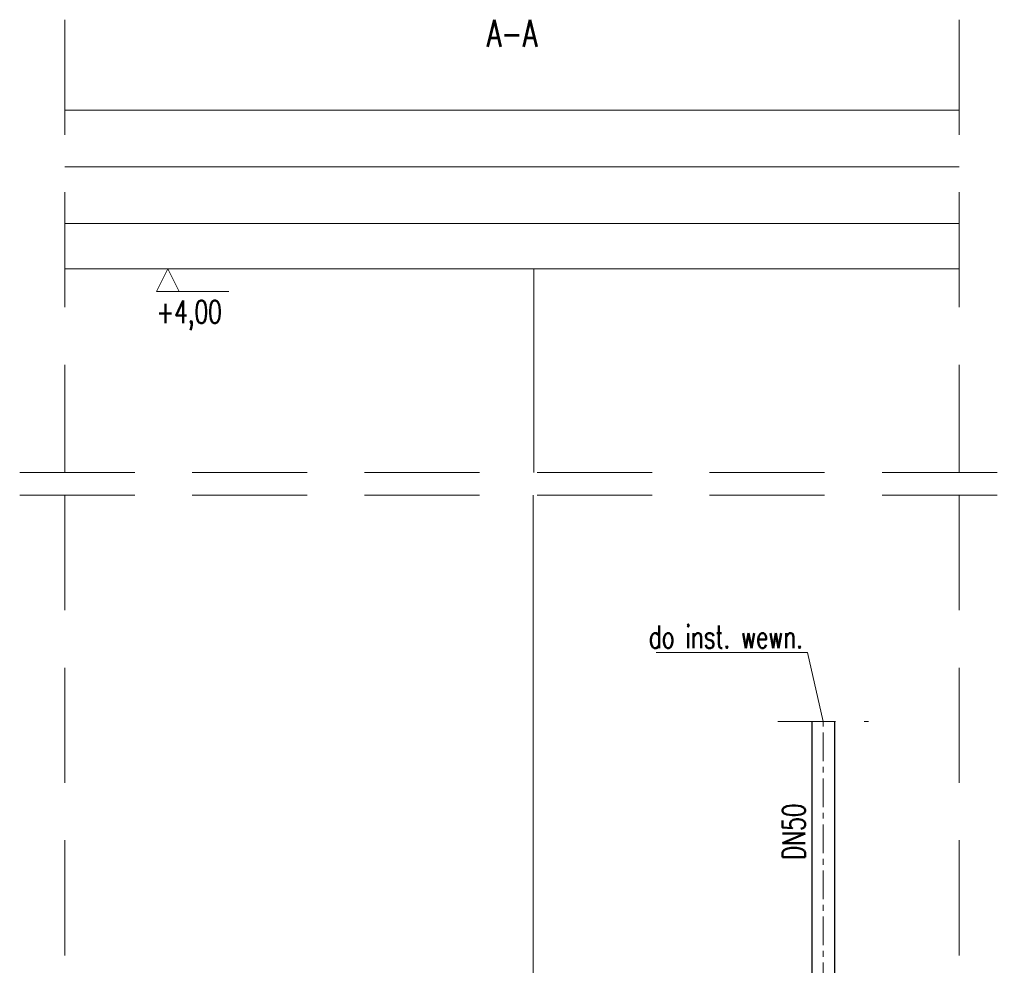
# Model space of a CAD drawing. Header units: millimetres. Extents: x -24591 to -17244, y 245914 to 251151.
# Tile 11 of 20: x -24561 to -22386, y 248921 to 251009. Entities that reach past the tile are written whole.
import ezdxf
from ezdxf import colors
from ezdxf.entities.mleader import LeaderData, LeaderLine
from ezdxf.enums import TextEntityAlignment as Align
from ezdxf.math import Vec2, Vec3

# ---------------------------------------------------------------- set-up
doc = ezdxf.new("R2010")
doc.units = ezdxf.units.MM
doc.header["$MEASUREMENT"] = 0
doc.linetypes.add('IS-CENTER', pattern=[50.8, 31.75, -6.35, 6.35, -6.35])
doc.linetypes.add('IS-DASHED', pattern=[19.05, 12.7, -6.35])
for name, color, linetype, lineweight in [('IS-profil-cienka', 7, 'Continuous', 15), ('IS-profil-gruba', 7, 'Continuous', 50), ('IS-profil-srednia', 7, 'Continuous', 30)]:
    doc.layers.add(name, color=color, linetype=linetype, lineweight=lineweight)
doc.styles.add('IS', font='simplex.shx', dxfattribs={"width": 0.7})
doc.linetypes.add('ZIGZAG', pattern='A,0.00254,-5.08,[131,ltypeshp.shx,S=5.08,R=0,X=-5.08,Y=0],-10.16,[131,ltypeshp.shx,S=5.08,R=180,X=5.08,Y=0],-5.08', length=20.32254)

# ---------------------------------------------------------------- blocks, each defined once
blk = doc.blocks.new('_None')

msp = doc.modelspace()

# ---------------------------------------------------------------- linework, layer by layer
at = {"layer": 'IS-profil-cienka', "linetype": 'IS-DASHED', "lineweight": 9, "ltscale": 20}
for p, q in [((-24460.7, 251009.2), (-24460.7, 250009.2)), ((-22485.7, 251009.2), (-22485.7, 250009.2)), ((-24560.7, 250009.2), (-22385.7, 250009.2)), ((-24560.7, 249959.2), (-22385.7, 249959.2)), ((-24460.7, 249959.2), (-24460.7, 247419.2)), ((-22485.7, 249959.2), (-22485.7, 247419.2))]:
    msp.add_line(p, q, dxfattribs=at)
at = {"layer": 'IS-profil-cienka'}
for p, q in [((-24460.7, 250809.2), (-22485.7, 250809.2)), ((-24460.7, 250559.2), (-22485.7, 250559.2)), ((-24460.7, 250459.2), (-22485.7, 250459.2)), ((-23424.7, 250459.2), (-23424.7, 250009.2)), ((-23426.7, 249959.2), (-23426.7, 247959.2))]:
    msp.add_line(p, q, dxfattribs=at)
at = {"layer": 'IS-profil-cienka', "color": 252, "linetype": 'ZIGZAG', "lineweight": 0, "ltscale": 16}
msp.add_line((-24460.7, 250684.2), (-22485.7, 250684.2), dxfattribs=at)
at = {"layer": 'IS-profil-cienka', "linetype": 'IS-DASHED', "lineweight": 9, "ltscale": 10}
msp.add_line((-22885.7, 249459.2), (-22685.7, 249459.2), dxfattribs=at)
at = {"layer": 'IS-profil-cienka', "linetype": 'IS-CENTER', "lineweight": 9, "ltscale": 2}
msp.add_line((-22785.7, 248559.2), (-22785.7, 249459.2), dxfattribs=at)
at = {"layer": 'IS-profil-cienka', "lineweight": 9}
msp.add_lwpolyline([(-24208.4, 250409.2), (-24233.4, 250459.2), (-24258.4, 250409.2), (-24098.4, 250409.2)], dxfattribs=at)
at = {"layer": 'IS-profil-srednia'}
for p, q in [((-22810.7, 249459.2), (-22810.7, 248726.2)), ((-22760.7, 249459.2), (-22760.7, 248726.2))]:
    msp.add_line(p, q, dxfattribs=at)

# ---------------------------------------------------------------- texts
at = {"layer": 'IS-profil-cienka', "style": 'IS', "width": 0.7}
msp.add_text('+4,00', height=50, dxfattribs=at).set_placement((-24258.4, 250339.2))
at = {"layer": 'IS-profil-gruba', "style": 'IS', "width": 0.7}
msp.add_text('A-A', height=60, dxfattribs=at).set_placement((-23473.2, 250949.2), align=Align.CENTER)
at = {"layer": 'IS-profil-srednia', "style": 'IS', "width": 0.7}
msp.add_text('DN50', height=50, rotation=90, dxfattribs=at).set_placement((-22810.7, 249216), align=Align.BOTTOM_CENTER)

# ---------------------------------------------------------------- leaders
at = {"layer": 'IS-profil-srednia'}
ml = msp.add_multileader_mtext('Standard', dxfattribs=at)
ml.set_content('\\pxse0.925;do inst. wewn.', color=256, style='IS')
ml.set_leader_properties(linetype='Continuous', lineweight=9)
ml.set_arrow_properties(name='NONE')
ml.build(insert=Vec2(0, 0))
ml.multileader.update_dxf_attribs({"has_dogleg": 0, "text_left_attachment_type": 6, "text_right_attachment_type": 6, "dogleg_length": 0, "arrow_head_size": 10})
ctx = ml.context
ctx.base_point, ctx.char_height, ctx.arrow_head_size, ctx.landing_gap_size, ctx.plane_origin = Vec3(-23218.8, 249611.6), 50, 10, 10, Vec3(-22115.7, 249750)
ctx.left_attachment, ctx.right_attachment, ctx.text_align_type = 6, 6, 2
notes = []
notes.append((ctx, [(1, (1, 1, 0), (-22820.4, 249611.6), (-1, 0), 0, [(0, [(-22785.7, 249459.2)], 0, [])])]))
ctx.mtext.insert, ctx.mtext.alignment, ctx.mtext.flow_direction = Vec3(-22830.4, 249671.6), 3, 5
for ctx, leaders in notes:
    for number, flags, end, landing, length, lines in leaders:
        leader = LeaderData()
        leader.index, (leader.has_last_leader_line, leader.has_dogleg_vector, leader.attachment_direction) = number, flags
        leader.last_leader_point, leader.dogleg_vector, leader.dogleg_length = Vec3(end), Vec3(landing), length
        for number, points, colour, breaks in lines:
            line = LeaderLine()
            line.index, line.vertices, line.color, line.breaks = number, Vec3.list(points), colors.encode_raw_color(colour), breaks
            leader.lines.append(line)
        ctx.leaders.append(leader)

doc.saveas('drawing.dxf')
